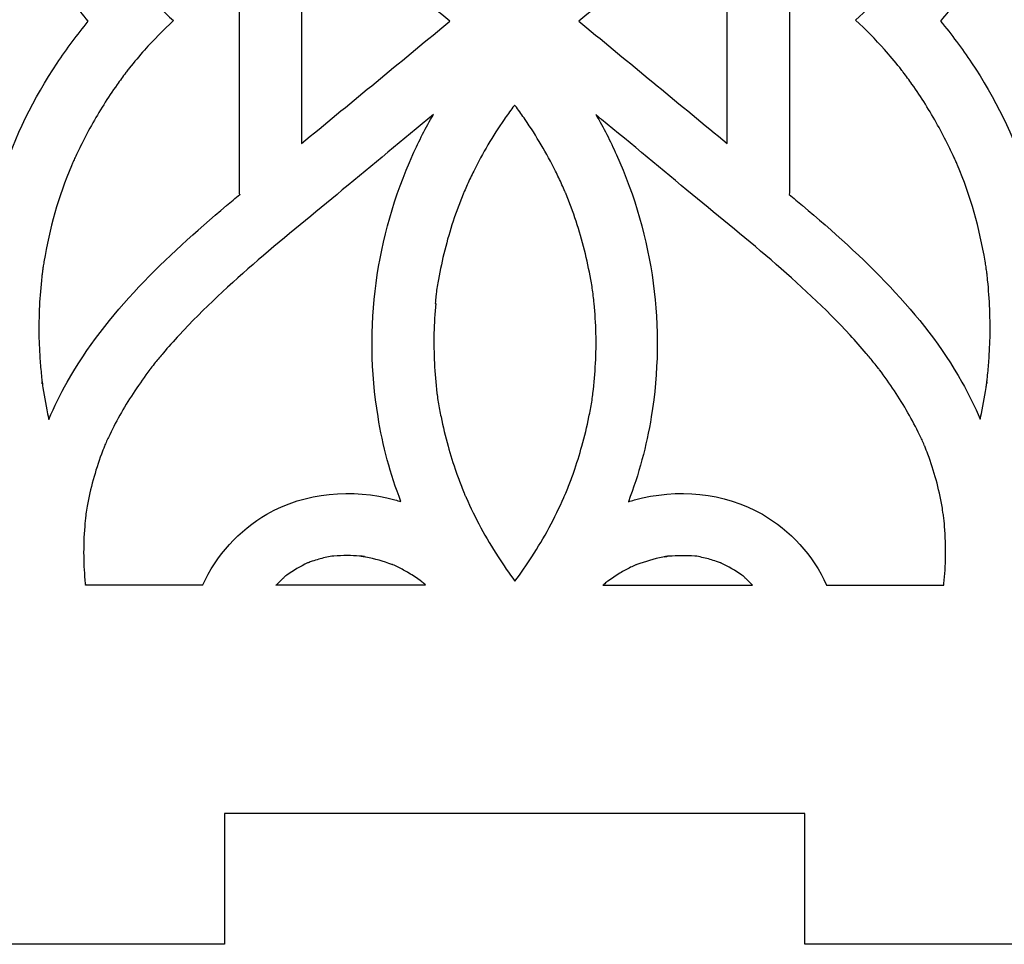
# Model space of a CAD drawing. Header units: millimetres. Extents: x -226 to 204, y -216 to 391.
# Tile 62 of 167: x 144 to 174, y -100 to -71. Entities that reach past the tile are written whole.
import ezdxf

# ---------------------------------------------------------------- set-up
doc = ezdxf.new("R2010")
doc.units = ezdxf.units.MM
doc.header["$MEASUREMENT"] = 0
doc.layers.add('Layer 1', color=7, linetype='Continuous')

msp = doc.modelspace()

# ---------------------------------------------------------------- linework, layer by layer
at = {"layer": 'Layer 1'}
for points, knots in [([(204.323, 126.164), (204.323, 126.164), (204.323, 171.3238), (204.323, 171.3238), (204.323, 171.3238), (204.323, 171.3238), (200.2418, 171.3238), (200.2418, 171.3238), (200.2418, 171.3238), (200.2418, 171.3238), (200.2418, 216.4872), (200.2418, 216.4872), (200.2418, 216.4872), (200.2418, 216.4872), (117.7104, 216.4871), (117.7104, 216.4871), (117.7104, 216.4871), (117.7104, 216.4871), (117.7104, 171.3237), (117.7104, 171.3237), (117.7104, 171.3237), (117.7104, 171.3237), (113.6292, 171.3238), (113.6292, 171.3238), (113.6292, 171.3238), (113.6292, 171.3238), (113.6292, 126.164), (113.6292, 126.164), (113.6292, 126.164), (113.6292, 126.164), (117.7104, 126.164), (117.7104, 126.164), (117.7104, 126.164), (117.7104, 126.164), (117.7104, 81.0006), (117.7104, 81.0006), (117.7104, 81.0006), (117.7104, 81.0006), (113.6292, 81.0007), (113.6292, 81.0007), (113.6292, 81.0007), (113.6292, 81.0007), (113.6292, 35.8373), (113.6292, 35.8373), (113.6292, 35.8373), (113.6292, 35.8373), (117.7104, 35.8373), (117.7104, 35.8373), (117.7104, 35.8373), (117.7104, 35.8373), (117.7104, -9.3224), (117.7104, -9.3224), (117.7104, -9.3224), (117.7104, -9.3224), (113.6292, -9.3224), (113.6292, -9.3224), (113.6292, -9.3224), (113.6292, -9.3224), (113.6292, -54.4858), (113.6292, -54.4858), (113.6292, -54.4858), (113.6292, -54.4858), (117.7104, -54.4857), (117.7104, -54.4857), (117.7104, -54.4857), (117.7104, -54.4857), (117.7104, -95.5642), (117.7104, -95.5642), (117.7104, -95.5642), (117.7104, -95.5642), (131.7679, -95.5643), (131.7679, -95.5643), (131.7679, -95.5643), (131.7679, -95.5643), (131.7679, -99.6455), (131.7679, -99.6455), (131.7679, -99.6455), (131.7679, -99.6455), (149.9067, -99.6455), (149.9067, -99.6455), (149.9067, -99.6455), (149.9067, -99.6455), (149.9067, -95.5643), (149.9067, -95.5643), (149.9067, -95.5643), (149.9067, -95.5643), (168.0455, -95.5643), (168.0455, -95.5643), (168.0455, -95.5643), (168.0455, -95.5643), (168.0455, -99.6455), (168.0455, -99.6455), (168.0455, -99.6455), (168.0455, -99.6455), (186.1842, -99.6455), (186.1842, -99.6455), (186.1842, -99.6455), (186.1842, -99.6455), (186.1842, -95.5643), (186.1842, -95.5643), (186.1842, -95.5643), (186.1842, -95.5643), (200.2418, -95.5643), (200.2418, -95.5643), (200.2418, -95.5643), (200.2418, -95.5643), (200.2418, -54.4858), (200.2418, -54.4858), (200.2418, -54.4858), (200.2418, -54.4858), (204.323, -54.4857), (204.323, -54.4857), (204.323, -54.4857), (204.323, -54.4857), (204.323, -9.3223), (204.323, -9.3223), (204.323, -9.3223), (204.323, -9.3223), (200.2418, -9.3224), (200.2418, -9.3224), (200.2418, -9.3224), (200.2418, -9.3224), (200.2418, 35.8373), (200.2418, 35.8373), (200.2418, 35.8373), (200.2418, 35.8373), (204.323, 35.8373), (204.323, 35.8373), (204.323, 35.8373), (204.323, 35.8373), (204.323, 81.0007), (204.323, 81.0007), (204.323, 81.0007), (204.323, 81.0007), (200.2418, 81.0007), (200.2418, 81.0007), (200.2418, 81.0007), (200.2418, 81.0007), (200.2418, 126.1641), (200.2418, 126.1641), (200.2418, 126.1641), (200.2418, 126.1641), (204.323, 126.164), (204.323, 126.164)], [0, 0, 0, 0, 0.027027, 0.027027, 0.027027, 0.027027, 0.0540541, 0.0540541, 0.0540541, 0.0540541, 0.0810811, 0.0810811, 0.0810811, 0.0810811, 0.1081081, 0.1081081, 0.1081081, 0.1081081, 0.1351351, 0.1351351, 0.1351351, 0.1351351, 0.1621622, 0.1621622, 0.1621622, 0.1621622, 0.1891892, 0.1891892, 0.1891892, 0.1891892, 0.2162162, 0.2162162, 0.2162162, 0.2162162, 0.2432432, 0.2432432, 0.2432432, 0.2432432, 0.2702703, 0.2702703, 0.2702703, 0.2702703, 0.2972973, 0.2972973, 0.2972973, 0.2972973, 0.3243243, 0.3243243, 0.3243243, 0.3243243, 0.3513514, 0.3513514, 0.3513514, 0.3513514, 0.3783784, 0.3783784, 0.3783784, 0.3783784, 0.4054054, 0.4054054, 0.4054054, 0.4054054, 0.4324324, 0.4324324, 0.4324324, 0.4324324, 0.4594595, 0.4594595, 0.4594595, 0.4594595, 0.4864865, 0.4864865, 0.4864865, 0.4864865, 0.5135135, 0.5135135, 0.5135135, 0.5135135, 0.5405405, 0.5405405, 0.5405405, 0.5405405, 0.5675676, 0.5675676, 0.5675676, 0.5675676, 0.5945946, 0.5945946, 0.5945946, 0.5945946, 0.6216216, 0.6216216, 0.6216216, 0.6216216, 0.6486486, 0.6486486, 0.6486486, 0.6486486, 0.6756757, 0.6756757, 0.6756757, 0.6756757, 0.7027027, 0.7027027, 0.7027027, 0.7027027, 0.7297297, 0.7297297, 0.7297297, 0.7297297, 0.7567568, 0.7567568, 0.7567568, 0.7567568, 0.7837838, 0.7837838, 0.7837838, 0.7837838, 0.8108108, 0.8108108, 0.8108108, 0.8108108, 0.8378378, 0.8378378, 0.8378378, 0.8378378, 0.8648649, 0.8648649, 0.8648649, 0.8648649, 0.8918919, 0.8918919, 0.8918919, 0.8918919, 0.9189189, 0.9189189, 0.9189189, 0.9189189, 0.9459459, 0.9459459, 0.9459459, 0.9459459, 1, 1, 1, 1]), ([(150.389, -76.2234), (150.2522, -76.3386), (150.1119, -76.4537), (149.9751, -76.5725), (149.9751, -76.5725), (148.0856, -78.1704), (146.225, -79.9087), (144.9941, -82.0861), (144.9941, -82.0861), (144.7818, -82.464), (144.591, -82.8527), (144.4255, -83.2486), (144.4255, -83.2486), (144.4219, -83.227), (144.4147, -83.209), (144.4111, -83.1874), (144.4111, -83.1874), (144.3427, -82.8779), (144.2851, -82.5684), (144.2383, -82.2589), (144.2383, -82.2589), (144.2311, -82.2157), (144.2059, -81.9926), (144.2203, -82.1365), (144.2203, -82.1365), (144.2167, -82.0933), (144.2095, -82.0501), (144.2059, -82.0069), (144.2059, -82.0069), (144.1879, -81.8377), (144.1699, -81.665), (144.1555, -81.4922), (144.1555, -81.4922), (144.1123, -80.9344), (144.1015, -80.3765), (144.1267, -79.8151), (144.1267, -79.8151), (144.1375, -79.5128), (144.1591, -79.2141), (144.1915, -78.9154), (144.1915, -78.9154), (144.1987, -78.8578), (144.2023, -78.8002), (144.2095, -78.7462), (144.2095, -78.7462), (144.2095, -78.7462), (144.2239, -78.649), (144.2275, -78.6022), (144.2275, -78.6022), (144.2347, -78.5554), (144.2419, -78.4942), (144.2419, -78.4942), (144.2419, -78.4942), (144.2491, -78.4366), (144.2599, -78.379), (144.2707, -78.325), (144.2707, -78.325), (144.4435, -77.2993), (144.7242, -76.2808), (145.1309, -75.3235), (145.1309, -75.3235), (145.1417, -75.3019), (145.1633, -75.2479), (145.1813, -75.2083), (145.1813, -75.2083), (145.2029, -75.1615), (145.2245, -75.1147), (145.2461, -75.0679), (145.2461, -75.0679), (145.3001, -74.9491), (145.3541, -74.834), (145.4117, -74.7188), (145.4117, -74.7188), (145.5197, -74.4993), (145.6348, -74.2833), (145.7536, -74.0674), (145.7536, -74.0674), (145.9983, -73.6283), (146.2647, -73.2036), (146.5562, -72.7898), (146.5562, -72.7898), (146.6462, -72.6638), (146.7361, -72.5379), (146.8297, -72.4155), (146.8297, -72.4155), (146.8333, -72.4083), (146.8405, -72.4011), (146.8477, -72.3903), (146.8477, -72.3903), (146.8765, -72.3507), (146.9089, -72.3147), (146.9377, -72.2751), (146.9377, -72.2751), (147.0925, -72.0844), (147.2508, -71.8972), (147.4128, -71.7137), (147.4128, -71.7137), (147.7007, -71.3934), (148.003, -71.0839), (148.3161, -70.7924), (148.3161, -70.7924), (147.9994, -70.4973), (147.7007, -70.1914), (147.4128, -69.8711), (147.4128, -69.8711), (147.2508, -69.6876), (147.0925, -69.5004), (146.9377, -69.3097), (146.9377, -69.3097), (146.9089, -69.2701), (146.8765, -69.2341), (146.8477, -69.1945), (146.8477, -69.1945), (146.8405, -69.1873), (146.8333, -69.1765), (146.8297, -69.1693), (146.8297, -69.1693), (146.7361, -69.0433), (146.6462, -68.921), (146.5562, -68.795), (146.5562, -68.795), (146.2683, -68.3847), (145.9984, -67.9564), (145.7536, -67.5174), (145.7536, -67.5174), (145.6348, -67.3015), (145.5197, -67.0855), (145.4117, -66.866), (145.4117, -66.866), (145.3541, -66.7508), (145.3001, -66.6357), (145.2461, -66.5169), (145.2461, -66.5169), (145.2245, -66.4701), (145.2029, -66.4233), (145.1813, -66.3765), (145.1813, -66.3765), (145.1633, -66.3333), (145.1381, -66.2829), (145.1309, -66.2613), (145.1309, -66.2613), (144.7242, -65.304), (144.4435, -64.2855), (144.2707, -63.2598), (144.2707, -63.2598), (144.2599, -63.2022), (144.2527, -63.1482), (144.2419, -63.0906), (144.2419, -63.0906), (144.2419, -63.0906), (144.2347, -63.0294), (144.2275, -62.9826), (144.2275, -62.9826), (144.2203, -62.9358), (144.2095, -62.8386), (144.2095, -62.8386), (144.2095, -62.8386), (144.2023, -62.781), (144.1951, -62.7234), (144.1915, -62.6694), (144.1915, -62.6694), (144.1591, -62.3707), (144.1375, -62.0684), (144.1267, -61.7697), (144.1267, -61.7697), (144.1051, -61.2119), (144.1123, -60.6504), (144.1555, -60.0926), (144.1555, -60.0926), (144.1699, -59.9198), (144.1843, -59.7507), (144.2059, -59.5779), (144.2059, -59.5779), (144.2095, -59.5347), (144.2167, -59.4915), (144.2203, -59.4483), (144.2203, -59.4483), (144.2023, -59.5923), (144.2311, -59.3691), (144.2383, -59.3259), (144.2383, -59.3259), (144.2851, -59.0128), (144.3427, -58.7033), (144.4111, -58.3974), (144.4111, -58.3974), (144.4147, -58.3758), (144.4219, -58.3578), (144.4255, -58.3362), (144.4255, -58.3362), (144.5911, -58.7321), (144.7818, -59.1208), (144.9941, -59.4987), (144.9941, -59.4987), (146.2249, -61.6725), (148.0856, -63.4144), (149.9751, -65.0123), (149.9751, -65.0123), (150.1119, -65.1275), (150.2522, -65.2426), (150.389, -65.3614), (150.389, -65.3614), (150.3854, -65.3974), (150.3818, -65.4334), (150.3818, -65.4694), (150.3818, -65.4694), (150.3818, -65.4694), (150.3818, -76.1259), (150.3818, -76.1259), (150.3818, -76.1259), (150.3818, -76.1619), (150.3818, -76.1979), (150.389, -76.2339), (150.389, -76.2339), (150.389, -76.2339), (150.389, -76.2234), (150.389, -76.2234)], [0, 0, 0, 0, 0.0181818, 0.0181818, 0.0181818, 0.0181818, 0.0363636, 0.0363636, 0.0363636, 0.0363636, 0.0545455, 0.0545455, 0.0545455, 0.0545455, 0.0727273, 0.0727273, 0.0727273, 0.0727273, 0.0909091, 0.0909091, 0.0909091, 0.0909091, 0.1090909, 0.1090909, 0.1090909, 0.1090909, 0.1272727, 0.1272727, 0.1272727, 0.1272727, 0.1454545, 0.1454545, 0.1454545, 0.1454545, 0.1636364, 0.1636364, 0.1636364, 0.1636364, 0.1818182, 0.1818182, 0.1818182, 0.1818182, 0.2, 0.2, 0.2, 0.2, 0.2181818, 0.2181818, 0.2181818, 0.2181818, 0.2363636, 0.2363636, 0.2363636, 0.2363636, 0.2545455, 0.2545455, 0.2545455, 0.2545455, 0.2727273, 0.2727273, 0.2727273, 0.2727273, 0.2909091, 0.2909091, 0.2909091, 0.2909091, 0.3090909, 0.3090909, 0.3090909, 0.3090909, 0.3272727, 0.3272727, 0.3272727, 0.3272727, 0.3454545, 0.3454545, 0.3454545, 0.3454545, 0.3636364, 0.3636364, 0.3636364, 0.3636364, 0.3818182, 0.3818182, 0.3818182, 0.3818182, 0.4, 0.4, 0.4, 0.4, 0.4181818, 0.4181818, 0.4181818, 0.4181818, 0.4363636, 0.4363636, 0.4363636, 0.4363636, 0.4545455, 0.4545455, 0.4545455, 0.4545455, 0.4727273, 0.4727273, 0.4727273, 0.4727273, 0.4909091, 0.4909091, 0.4909091, 0.4909091, 0.5090909, 0.5090909, 0.5090909, 0.5090909, 0.5272727, 0.5272727, 0.5272727, 0.5272727, 0.5454545, 0.5454545, 0.5454545, 0.5454545, 0.5636364, 0.5636364, 0.5636364, 0.5636364, 0.5818182, 0.5818182, 0.5818182, 0.5818182, 0.6, 0.6, 0.6, 0.6, 0.6181818, 0.6181818, 0.6181818, 0.6181818, 0.6363636, 0.6363636, 0.6363636, 0.6363636, 0.6545455, 0.6545455, 0.6545455, 0.6545455, 0.6727273, 0.6727273, 0.6727273, 0.6727273, 0.6909091, 0.6909091, 0.6909091, 0.6909091, 0.7090909, 0.7090909, 0.7090909, 0.7090909, 0.7272727, 0.7272727, 0.7272727, 0.7272727, 0.7454545, 0.7454545, 0.7454545, 0.7454545, 0.7636364, 0.7636364, 0.7636364, 0.7636364, 0.7818182, 0.7818182, 0.7818182, 0.7818182, 0.8, 0.8, 0.8, 0.8, 0.8181818, 0.8181818, 0.8181818, 0.8181818, 0.8363636, 0.8363636, 0.8363636, 0.8363636, 0.8545455, 0.8545455, 0.8545455, 0.8545455, 0.8727273, 0.8727273, 0.8727273, 0.8727273, 0.8909091, 0.8909091, 0.8909091, 0.8909091, 0.9090909, 0.9090909, 0.9090909, 0.9090909, 0.9272727, 0.9272727, 0.9272727, 0.9272727, 0.9454545, 0.9454545, 0.9454545, 0.9454545, 0.9636364, 0.9636364, 0.9636364, 0.9636364, 1, 1, 1, 1]), ([(173.7066, -82.2553), (173.6598, -82.5684), (173.6022, -82.8779), (173.5338, -83.1838), (173.5338, -83.1838), (173.5302, -83.2054), (173.523, -83.2234), (173.5194, -83.245), (173.5194, -83.245), (173.3538, -82.8491), (173.1631, -82.4604), (172.9508, -82.0825), (172.9508, -82.0825), (171.72, -79.9087), (169.8593, -78.1668), (167.9698, -76.5689), (167.9698, -76.5689), (167.833, -76.4537), (167.6927, -76.3386), (167.5559, -76.2198), (167.5559, -76.2198), (167.5595, -76.1838), (167.5631, -76.1478), (167.5631, -76.1118), (167.5631, -76.1118), (167.5631, -76.1118), (167.5631, -65.4553), (167.5631, -65.4553), (167.5631, -65.4553), (167.5631, -65.4193), (167.5631, -65.3833), (167.5559, -65.3473), (167.5559, -65.3473), (167.6927, -65.2321), (167.833, -65.117), (167.9698, -64.9982), (167.9698, -64.9982), (169.8593, -63.4003), (171.7199, -61.662), (172.9508, -59.4846), (172.9508, -59.4846), (173.1631, -59.1067), (173.3539, -58.718), (173.5194, -58.3221), (173.5194, -58.3221), (173.523, -58.3437), (173.5266, -58.3617), (173.5338, -58.3833), (173.5338, -58.3833), (173.6022, -58.6928), (173.6598, -59.0023), (173.7066, -59.3118), (173.7066, -59.3118), (173.7138, -59.355), (173.739, -59.5781), (173.7246, -59.4342), (173.7246, -59.4342), (173.7282, -59.4774), (173.7354, -59.5206), (173.739, -59.5638), (173.739, -59.5638), (173.757, -59.733), (173.775, -59.9057), (173.7894, -60.0785), (173.7894, -60.0785), (173.8326, -60.6363), (173.8434, -61.1978), (173.8182, -61.7556), (173.8182, -61.7556), (173.8074, -62.0579), (173.7858, -62.3566), (173.7534, -62.6553), (173.7534, -62.6553), (173.7462, -62.7129), (173.7426, -62.7705), (173.7354, -62.8245), (173.7354, -62.8245), (173.7354, -62.8245), (173.721, -62.9217), (173.7174, -62.9685), (173.7174, -62.9685), (173.7102, -63.0153), (173.703, -63.0765), (173.703, -63.0765), (173.703, -63.0765), (173.6922, -63.1341), (173.685, -63.1917), (173.6742, -63.2457), (173.6742, -63.2457), (173.5014, -64.2714), (173.2207, -65.2899), (172.814, -66.2472), (172.814, -66.2472), (172.8032, -66.2688), (172.7816, -66.3228), (172.7636, -66.3624), (172.7636, -66.3624), (172.742, -66.4092), (172.7204, -66.456), (172.6988, -66.5028), (172.6988, -66.5028), (172.6448, -66.6216), (172.5908, -66.7367), (172.5332, -66.8519), (172.5332, -66.8519), (172.4252, -67.0714), (172.3101, -67.2874), (172.1913, -67.5033), (172.1913, -67.5033), (171.9466, -67.9424), (171.6802, -68.3671), (171.3887, -68.7809), (171.3887, -68.7809), (171.2987, -68.9069), (171.2088, -69.0328), (171.1152, -69.1552), (171.1152, -69.1552), (171.1116, -69.1624), (171.1044, -69.1696), (171.0972, -69.1804), (171.0972, -69.1804), (171.0684, -69.22), (171.036, -69.256), (171.0072, -69.2956), (171.0072, -69.2956), (170.8524, -69.4863), (170.6941, -69.6735), (170.5321, -69.857), (170.5321, -69.857), (170.2442, -70.1773), (169.9419, -70.4868), (169.6288, -70.7783), (169.6288, -70.7783), (169.9455, -71.0734), (170.2478, -71.3793), (170.5321, -71.6996), (170.5321, -71.6996), (170.6941, -71.8831), (170.8524, -72.0703), (171.0072, -72.261), (171.0072, -72.261), (171.036, -72.297), (171.0684, -72.3366), (171.0972, -72.3762), (171.0972, -72.3762), (171.1044, -72.3834), (171.1116, -72.3942), (171.1152, -72.4014), (171.1152, -72.4014), (171.2088, -72.5274), (171.2987, -72.6497), (171.3887, -72.7757), (171.3887, -72.7757), (171.6802, -73.186), (171.9465, -73.6143), (172.1913, -74.0533), (172.1913, -74.0533), (172.3101, -74.2692), (172.4252, -74.4852), (172.5332, -74.7047), (172.5332, -74.7047), (172.5908, -74.8199), (172.6448, -74.935), (172.6988, -75.0538), (172.6988, -75.0538), (172.7204, -75.1006), (172.742, -75.1474), (172.7636, -75.1942), (172.7636, -75.1942), (172.7816, -75.2374), (172.8068, -75.2878), (172.814, -75.3094), (172.814, -75.3094), (173.2207, -76.2667), (173.5014, -77.2852), (173.6742, -78.3109), (173.6742, -78.3109), (173.685, -78.3685), (173.6922, -78.4225), (173.703, -78.4801), (173.703, -78.4801), (173.703, -78.4801), (173.7102, -78.5413), (173.7174, -78.5881), (173.7174, -78.5881), (173.7246, -78.6349), (173.7354, -78.7321), (173.7354, -78.7321), (173.7354, -78.7321), (173.7426, -78.7897), (173.7498, -78.8473), (173.7534, -78.9013), (173.7534, -78.9013), (173.7858, -79.2), (173.8074, -79.5023), (173.8182, -79.801), (173.8182, -79.801), (173.8398, -80.3588), (173.8326, -80.9203), (173.7894, -81.4781), (173.7894, -81.4781), (173.775, -81.6509), (173.7606, -81.82), (173.739, -81.9928), (173.739, -81.9928), (173.7354, -82.036), (173.7282, -82.0792), (173.7246, -82.1224), (173.7246, -82.1224), (173.7426, -81.9784), (173.7138, -82.2016), (173.7066, -82.2448), (173.7066, -82.2448), (173.7066, -82.2448), (173.7066, -82.2553), (173.7066, -82.2553)], [0, 0, 0, 0, 0.0181818, 0.0181818, 0.0181818, 0.0181818, 0.0363636, 0.0363636, 0.0363636, 0.0363636, 0.0545455, 0.0545455, 0.0545455, 0.0545455, 0.0727273, 0.0727273, 0.0727273, 0.0727273, 0.0909091, 0.0909091, 0.0909091, 0.0909091, 0.1090909, 0.1090909, 0.1090909, 0.1090909, 0.1272727, 0.1272727, 0.1272727, 0.1272727, 0.1454545, 0.1454545, 0.1454545, 0.1454545, 0.1636364, 0.1636364, 0.1636364, 0.1636364, 0.1818182, 0.1818182, 0.1818182, 0.1818182, 0.2, 0.2, 0.2, 0.2, 0.2181818, 0.2181818, 0.2181818, 0.2181818, 0.2363636, 0.2363636, 0.2363636, 0.2363636, 0.2545455, 0.2545455, 0.2545455, 0.2545455, 0.2727273, 0.2727273, 0.2727273, 0.2727273, 0.2909091, 0.2909091, 0.2909091, 0.2909091, 0.3090909, 0.3090909, 0.3090909, 0.3090909, 0.3272727, 0.3272727, 0.3272727, 0.3272727, 0.3454545, 0.3454545, 0.3454545, 0.3454545, 0.3636364, 0.3636364, 0.3636364, 0.3636364, 0.3818182, 0.3818182, 0.3818182, 0.3818182, 0.4, 0.4, 0.4, 0.4, 0.4181818, 0.4181818, 0.4181818, 0.4181818, 0.4363636, 0.4363636, 0.4363636, 0.4363636, 0.4545455, 0.4545455, 0.4545455, 0.4545455, 0.4727273, 0.4727273, 0.4727273, 0.4727273, 0.4909091, 0.4909091, 0.4909091, 0.4909091, 0.5090909, 0.5090909, 0.5090909, 0.5090909, 0.5272727, 0.5272727, 0.5272727, 0.5272727, 0.5454545, 0.5454545, 0.5454545, 0.5454545, 0.5636364, 0.5636364, 0.5636364, 0.5636364, 0.5818182, 0.5818182, 0.5818182, 0.5818182, 0.6, 0.6, 0.6, 0.6, 0.6181818, 0.6181818, 0.6181818, 0.6181818, 0.6363636, 0.6363636, 0.6363636, 0.6363636, 0.6545455, 0.6545455, 0.6545455, 0.6545455, 0.6727273, 0.6727273, 0.6727273, 0.6727273, 0.6909091, 0.6909091, 0.6909091, 0.6909091, 0.7090909, 0.7090909, 0.7090909, 0.7090909, 0.7272727, 0.7272727, 0.7272727, 0.7272727, 0.7454545, 0.7454545, 0.7454545, 0.7454545, 0.7636364, 0.7636364, 0.7636364, 0.7636364, 0.7818182, 0.7818182, 0.7818182, 0.7818182, 0.8, 0.8, 0.8, 0.8, 0.8181818, 0.8181818, 0.8181818, 0.8181818, 0.8363636, 0.8363636, 0.8363636, 0.8363636, 0.8545455, 0.8545455, 0.8545455, 0.8545455, 0.8727273, 0.8727273, 0.8727273, 0.8727273, 0.8909091, 0.8909091, 0.8909091, 0.8909091, 0.9090909, 0.9090909, 0.9090909, 0.9090909, 0.9272727, 0.9272727, 0.9272727, 0.9272727, 0.9454545, 0.9454545, 0.9454545, 0.9454545, 0.9636364, 0.9636364, 0.9636364, 0.9636364, 1, 1, 1, 1]), ([(137.026, -68.3741), (138.7535, -67.0425), (140.2363, -65.4302), (141.3987, -63.5803), (141.3987, -63.5803), (141.6938, -63.1088), (141.9637, -62.623), (142.2121, -62.1299), (142.2121, -62.1299), (142.3777, -64.7427), (143.2126, -67.3124), (144.681, -69.5078), (144.681, -69.5078), (144.9833, -69.9577), (145.3072, -70.3931), (145.6527, -70.8142), (145.6527, -70.8142), (145.3072, -71.2317), (144.9833, -71.6672), (144.681, -72.1206), (144.681, -72.1206), (143.2126, -74.316), (142.3777, -76.8856), (142.2121, -79.4985), (142.2121, -79.4985), (141.9638, -79.0018), (141.6938, -78.516), (141.3987, -78.0481), (141.3987, -78.0481), (140.2362, -76.1982), (138.7535, -74.5859), (137.026, -73.2543), (137.026, -73.2543), (135.7088, -72.2394), (134.244, -71.4224), (132.6965, -70.8178), (132.6965, -70.8178), (134.2441, -70.2132), (135.7088, -69.3962), (137.026, -68.3813), (137.026, -68.3813), (137.026, -68.3813), (137.026, -68.3741), (137.026, -68.3741)], [0, 0, 0, 0, 0.0833333, 0.0833333, 0.0833333, 0.0833333, 0.1666667, 0.1666667, 0.1666667, 0.1666667, 0.25, 0.25, 0.25, 0.25, 0.3333333, 0.3333333, 0.3333333, 0.3333333, 0.4166667, 0.4166667, 0.4166667, 0.4166667, 0.5, 0.5, 0.5, 0.5, 0.5833333, 0.5833333, 0.5833333, 0.5833333, 0.6666667, 0.6666667, 0.6666667, 0.6666667, 0.75, 0.75, 0.75, 0.75, 0.8333333, 0.8333333, 0.8333333, 0.8333333, 1, 1, 1, 1]), ([(173.2531, -72.1134), (172.9508, -71.6635), (172.6269, -71.2281), (172.2814, -70.807), (172.2814, -70.807), (172.6269, -70.3895), (172.9508, -69.954), (173.2531, -69.5006), (173.2531, -69.5006), (174.7215, -67.3052), (175.5564, -64.7356), (175.722, -62.1227), (175.722, -62.1227), (175.9703, -62.6194), (176.2403, -63.1052), (176.5354, -63.5731), (176.5354, -63.5731), (177.6979, -65.423), (179.1806, -67.0353), (180.9081, -68.3669), (180.9081, -68.3669), (182.2253, -69.3818), (183.6865, -70.1988), (185.2376, -70.8034), (185.2376, -70.8034), (183.69, -71.408), (182.2253, -72.225), (180.9081, -73.2399), (180.9081, -73.2399), (179.1806, -74.5715), (177.6978, -76.1838), (176.5354, -78.0337), (176.5354, -78.0337), (176.2403, -78.5052), (175.9704, -78.991), (175.722, -79.4841), (175.722, -79.4841), (175.5564, -76.8713), (174.7215, -74.3016), (173.2531, -72.1062), (173.2531, -72.1062), (173.2531, -72.1062), (173.2531, -72.1134), (173.2531, -72.1134)], [0, 0, 0, 0, 0.0833333, 0.0833333, 0.0833333, 0.0833333, 0.1666667, 0.1666667, 0.1666667, 0.1666667, 0.25, 0.25, 0.25, 0.25, 0.3333333, 0.3333333, 0.3333333, 0.3333333, 0.4166667, 0.4166667, 0.4166667, 0.4166667, 0.5, 0.5, 0.5, 0.5, 0.5833333, 0.5833333, 0.5833333, 0.5833333, 0.6666667, 0.6666667, 0.6666667, 0.6666667, 0.75, 0.75, 0.75, 0.75, 0.8333333, 0.8333333, 0.8333333, 0.8333333, 1, 1, 1, 1]), ([(152.318, -66.9885), (153.7756, -68.1978), (155.2404, -69.3962), (156.7015, -70.6055), (156.7015, -70.6055), (156.7015, -70.6055), (156.9498, -70.8106), (156.9498, -70.8106), (156.9498, -70.8106), (156.9498, -70.8106), (156.7015, -71.0157), (156.7015, -71.0157), (156.7015, -71.0157), (155.2439, -72.225), (153.7755, -73.4234), (152.318, -74.6327), (152.318, -74.6327), (152.318, -74.6327), (152.318, -66.9885), (152.318, -66.9885)], [0, 0, 0, 0, 0.1666667, 0.1666667, 0.1666667, 0.1666667, 0.3333333, 0.3333333, 0.3333333, 0.3333333, 0.5, 0.5, 0.5, 0.5, 0.6666667, 0.6666667, 0.6666667, 0.6666667, 1, 1, 1, 1]), ([(161.2326, -71.0157), (161.2326, -71.0157), (160.9843, -70.8106), (160.9843, -70.8106), (160.9843, -70.8106), (160.9843, -70.8106), (161.2326, -70.6055), (161.2326, -70.6055), (161.2326, -70.6055), (162.6902, -69.3962), (164.1586, -68.1978), (165.6161, -66.9885), (165.6161, -66.9885), (165.6161, -66.9885), (165.6161, -74.6327), (165.6161, -74.6327), (165.6161, -74.6327), (164.1585, -73.4234), (162.6937, -72.225), (161.2326, -71.0157)], [0, 0, 0, 0, 0.1666667, 0.1666667, 0.1666667, 0.1666667, 0.3333333, 0.3333333, 0.3333333, 0.3333333, 0.5, 0.5, 0.5, 0.5, 0.6666667, 0.6666667, 0.6666667, 0.6666667, 1, 1, 1, 1]), ([(156.4928, -79.6245), (156.5, -79.5453), (156.5108, -79.4697), (156.518, -79.3906), (156.518, -79.3906), (156.518, -79.3798), (156.5216, -79.351), (156.5252, -79.3222), (156.5252, -79.3222), (156.5396, -79.1746), (156.572, -79.0235), (156.5972, -78.8759), (156.5972, -78.8759), (156.7052, -78.2605), (156.8599, -77.6559), (157.0543, -77.062), (157.0543, -77.062), (157.1515, -76.7633), (157.263, -76.4754), (157.3782, -76.1839), (157.3782, -76.1839), (157.3818, -76.1695), (157.3854, -76.1587), (157.3926, -76.1515), (157.3926, -76.1515), (157.3926, -76.1443), (157.3998, -76.1371), (157.4034, -76.1299), (157.4034, -76.1299), (157.4358, -76.0579), (157.4646, -75.9859), (157.497, -75.9176), (157.497, -75.9176), (157.5618, -75.7736), (157.6302, -75.6333), (157.6985, -75.4929), (157.6985, -75.4929), (157.9756, -74.9351), (158.2923, -74.3952), (158.6486, -73.8806), (158.6486, -73.8806), (158.7386, -73.751), (158.8285, -73.6251), (158.9221, -73.4991), (158.9221, -73.4991), (158.9293, -73.4883), (158.9509, -73.4595), (158.9761, -73.4307), (158.9761, -73.4307), (158.9977, -73.4595), (159.0229, -73.4883), (159.0301, -73.4991), (159.0301, -73.4991), (159.1237, -73.6251), (159.2136, -73.751), (159.3036, -73.8806), (159.3036, -73.8806), (159.6563, -74.3953), (159.973, -74.9351), (160.2537, -75.4929), (160.2537, -75.4929), (160.3221, -75.6333), (160.3905, -75.7736), (160.4552, -75.9176), (160.4552, -75.9176), (160.4876, -75.9896), (160.52, -76.0616), (160.5488, -76.1299), (160.5488, -76.1299), (160.5524, -76.1371), (160.556, -76.1443), (160.5596, -76.1515), (160.5596, -76.1515), (160.5632, -76.1623), (160.5668, -76.1731), (160.574, -76.1839), (160.574, -76.1839), (160.6892, -76.4754), (160.7971, -76.7669), (160.8979, -77.062), (160.8979, -77.062), (161.0922, -77.6558), (161.2434, -78.2605), (161.355, -78.8759), (161.355, -78.8759), (161.3802, -79.0235), (161.409, -79.171), (161.427, -79.3222), (161.427, -79.3222), (161.427, -79.351), (161.4342, -79.3798), (161.4342, -79.3906), (161.4342, -79.3906), (161.4414, -79.4698), (161.4522, -79.5454), (161.4594, -79.6245), (161.4594, -79.6245), (161.4882, -79.934), (161.5098, -80.2471), (161.517, -80.5602), (161.517, -80.5602), (161.5314, -81.1864), (161.4954, -81.809), (161.4234, -82.4281), (161.4234, -82.4281), (161.4234, -82.4353), (161.4234, -82.4425), (161.4234, -82.4497), (161.4234, -82.4497), (161.4234, -82.4569), (161.4234, -82.4677), (161.4198, -82.4785), (161.4198, -82.4785), (161.409, -82.5541), (161.3982, -82.6333), (161.3838, -82.7088), (161.3838, -82.7088), (161.3586, -82.8636), (161.3298, -83.0147), (161.2974, -83.1695), (161.2974, -83.1695), (161.2362, -83.4754), (161.1642, -83.7777), (161.0779, -84.08), (161.0779, -84.08), (161.0023, -84.3571), (160.9159, -84.6306), (160.8224, -84.9006), (160.8224, -84.9006), (160.772, -85.0482), (160.718, -85.1957), (160.6604, -85.3397), (160.6604, -85.3397), (160.6316, -85.4117), (160.6028, -85.4837), (160.574, -85.5556), (160.574, -85.5556), (160.5704, -85.5664), (160.5632, -85.5772), (160.5596, -85.588), (160.5596, -85.588), (160.5452, -85.6204), (160.5308, -85.6528), (160.5164, -85.6852), (160.5164, -85.6852), (160.2321, -86.3258), (159.8974, -86.9484), (159.5159, -87.5387), (159.5159, -87.5387), (159.3467, -87.7978), (159.1704, -88.0498), (158.9869, -88.2981), (158.9869, -88.2981), (158.8034, -88.0498), (158.6234, -87.7978), (158.4579, -87.5387), (158.4579, -87.5387), (158.0764, -86.9485), (157.7417, -86.3294), (157.4574, -85.6852), (157.4574, -85.6852), (157.443, -85.6528), (157.4286, -85.6204), (157.4142, -85.588), (157.4142, -85.588), (157.4106, -85.5808), (157.407, -85.57), (157.3998, -85.5556), (157.3998, -85.5556), (157.371, -85.4836), (157.3422, -85.4116), (157.3134, -85.3397), (157.3134, -85.3397), (157.2558, -85.1921), (157.2018, -85.0482), (157.1514, -84.9006), (157.1514, -84.9006), (157.0578, -84.6307), (156.9715, -84.3572), (156.8959, -84.08), (156.8959, -84.08), (156.8131, -83.7777), (156.7375, -83.4754), (156.6764, -83.1695), (156.6764, -83.1695), (156.644, -83.0183), (156.6152, -82.8636), (156.59, -82.7088), (156.59, -82.7088), (156.5756, -82.6332), (156.5648, -82.554), (156.554, -82.4785), (156.554, -82.4785), (156.554, -82.4677), (156.5504, -82.4569), (156.5504, -82.4497), (156.5504, -82.4497), (156.5504, -82.4425), (156.5504, -82.4353), (156.5504, -82.4281), (156.5504, -82.4281), (156.4784, -81.8055), (156.4424, -81.1865), (156.4568, -80.5602), (156.4568, -80.5602), (156.464, -80.2471), (156.482, -79.9376), (156.5144, -79.6245), (156.5144, -79.6245), (156.5144, -79.6245), (156.4928, -79.6245), (156.4928, -79.6245)], [0, 0, 0, 0, 0.0185185, 0.0185185, 0.0185185, 0.0185185, 0.037037, 0.037037, 0.037037, 0.037037, 0.0555556, 0.0555556, 0.0555556, 0.0555556, 0.0740741, 0.0740741, 0.0740741, 0.0740741, 0.0925926, 0.0925926, 0.0925926, 0.0925926, 0.1111111, 0.1111111, 0.1111111, 0.1111111, 0.1296296, 0.1296296, 0.1296296, 0.1296296, 0.1481481, 0.1481481, 0.1481481, 0.1481481, 0.1666667, 0.1666667, 0.1666667, 0.1666667, 0.1851852, 0.1851852, 0.1851852, 0.1851852, 0.2037037, 0.2037037, 0.2037037, 0.2037037, 0.2222222, 0.2222222, 0.2222222, 0.2222222, 0.2407407, 0.2407407, 0.2407407, 0.2407407, 0.2592593, 0.2592593, 0.2592593, 0.2592593, 0.2777778, 0.2777778, 0.2777778, 0.2777778, 0.2962963, 0.2962963, 0.2962963, 0.2962963, 0.3148148, 0.3148148, 0.3148148, 0.3148148, 0.3333333, 0.3333333, 0.3333333, 0.3333333, 0.3518519, 0.3518519, 0.3518519, 0.3518519, 0.3703704, 0.3703704, 0.3703704, 0.3703704, 0.3888889, 0.3888889, 0.3888889, 0.3888889, 0.4074074, 0.4074074, 0.4074074, 0.4074074, 0.4259259, 0.4259259, 0.4259259, 0.4259259, 0.4444444, 0.4444444, 0.4444444, 0.4444444, 0.462963, 0.462963, 0.462963, 0.462963, 0.4814815, 0.4814815, 0.4814815, 0.4814815, 0.5, 0.5, 0.5, 0.5, 0.5185185, 0.5185185, 0.5185185, 0.5185185, 0.537037, 0.537037, 0.537037, 0.537037, 0.5555556, 0.5555556, 0.5555556, 0.5555556, 0.5740741, 0.5740741, 0.5740741, 0.5740741, 0.5925926, 0.5925926, 0.5925926, 0.5925926, 0.6111111, 0.6111111, 0.6111111, 0.6111111, 0.6296296, 0.6296296, 0.6296296, 0.6296296, 0.6481481, 0.6481481, 0.6481481, 0.6481481, 0.6666667, 0.6666667, 0.6666667, 0.6666667, 0.6851852, 0.6851852, 0.6851852, 0.6851852, 0.7037037, 0.7037037, 0.7037037, 0.7037037, 0.7222222, 0.7222222, 0.7222222, 0.7222222, 0.7407407, 0.7407407, 0.7407407, 0.7407407, 0.7592593, 0.7592593, 0.7592593, 0.7592593, 0.7777778, 0.7777778, 0.7777778, 0.7777778, 0.7962963, 0.7962963, 0.7962963, 0.7962963, 0.8148148, 0.8148148, 0.8148148, 0.8148148, 0.8333333, 0.8333333, 0.8333333, 0.8333333, 0.8518519, 0.8518519, 0.8518519, 0.8518519, 0.8703704, 0.8703704, 0.8703704, 0.8703704, 0.8888889, 0.8888889, 0.8888889, 0.8888889, 0.9074074, 0.9074074, 0.9074074, 0.9074074, 0.9259259, 0.9259259, 0.9259259, 0.9259259, 0.9444444, 0.9444444, 0.9444444, 0.9444444, 0.962963, 0.962963, 0.962963, 0.962963, 1, 1, 1, 1]), ([(145.5699, -88.4239), (145.5699, -88.4239), (145.5663, -88.3915), (145.5627, -88.3735), (145.5627, -88.3735), (145.5339, -88.0892), (145.5159, -87.8085), (145.5123, -87.5241), (145.5123, -87.5241), (145.5087, -87.211), (145.5195, -86.9015), (145.5447, -86.592), (145.5447, -86.592), (145.5555, -86.4768), (145.5591, -86.3581), (145.5771, -86.2429), (145.5771, -86.2429), (145.5771, -86.2285), (145.5843, -86.2141), (145.5843, -86.2033), (145.5843, -86.2033), (145.5987, -86.1241), (145.6095, -86.0413), (145.6239, -85.9622), (145.6239, -85.9622), (145.7211, -85.408), (145.8722, -84.8609), (146.0666, -84.3319), (146.0666, -84.3319), (146.099, -84.2491), (146.1314, -84.1663), (146.1638, -84.0836), (146.1638, -84.0836), (146.1674, -84.0728), (146.171, -84.062), (146.1782, -84.0476), (146.1782, -84.0476), (146.2178, -83.9396), (146.2754, -83.8353), (146.3258, -83.7309), (146.3258, -83.7309), (146.4374, -83.4934), (146.5597, -83.263), (146.6893, -83.0363), (146.6893, -83.0363), (146.9556, -82.5684), (147.2579, -82.1258), (147.5782, -81.6939), (147.5782, -81.6939), (147.5854, -81.6831), (147.5926, -81.6723), (147.5998, -81.6651), (147.5998, -81.6651), (147.5998, -81.6615), (147.607, -81.6579), (147.6106, -81.6507), (147.6106, -81.6507), (147.6574, -81.5931), (147.7042, -81.5319), (147.751, -81.4744), (147.751, -81.4744), (147.8302, -81.3772), (147.9094, -81.2801), (147.9921, -81.1829), (147.9921, -81.1829), (148.1541, -80.9886), (148.3232, -80.8014), (148.496, -80.6143), (148.496, -80.6143), (150.04, -78.9444), (151.843, -77.5336), (153.5921, -76.0832), (153.5921, -76.0832), (154.5422, -75.2986), (155.4888, -74.5141), (156.4389, -73.7259), (156.4389, -73.7259), (156.2014, -74.1326), (155.989, -74.5501), (155.7947, -74.9783), (155.7947, -74.9783), (154.6394, -77.5588), (154.2507, -80.3659), (154.7078, -83.1623), (154.7078, -83.1623), (154.8554, -84.0692), (155.0965, -84.9582), (155.424, -85.8183), (155.424, -85.8183), (155.3592, -85.7967), (155.298, -85.7787), (155.2333, -85.7607), (155.2333, -85.7607), (153.9053, -85.3972), (152.4369, -85.5196), (151.2349, -86.2106), (151.2349, -86.2106), (150.3711, -86.7109), (149.6442, -87.499), (149.2339, -88.4204), (149.2339, -88.4204), (149.2339, -88.4204), (145.5699, -88.4203), (145.5699, -88.4203), (145.5699, -88.4203), (145.5699, -88.4203), (145.5699, -88.4239), (145.5699, -88.4239)], [0, 0, 0, 0, 0.0357143, 0.0357143, 0.0357143, 0.0357143, 0.0714286, 0.0714286, 0.0714286, 0.0714286, 0.1071429, 0.1071429, 0.1071429, 0.1071429, 0.1428571, 0.1428571, 0.1428571, 0.1428571, 0.1785714, 0.1785714, 0.1785714, 0.1785714, 0.2142857, 0.2142857, 0.2142857, 0.2142857, 0.25, 0.25, 0.25, 0.25, 0.2857143, 0.2857143, 0.2857143, 0.2857143, 0.3214286, 0.3214286, 0.3214286, 0.3214286, 0.3571429, 0.3571429, 0.3571429, 0.3571429, 0.3928571, 0.3928571, 0.3928571, 0.3928571, 0.4285714, 0.4285714, 0.4285714, 0.4285714, 0.4642857, 0.4642857, 0.4642857, 0.4642857, 0.5, 0.5, 0.5, 0.5, 0.5357143, 0.5357143, 0.5357143, 0.5357143, 0.5714286, 0.5714286, 0.5714286, 0.5714286, 0.6071429, 0.6071429, 0.6071429, 0.6071429, 0.6428571, 0.6428571, 0.6428571, 0.6428571, 0.6785714, 0.6785714, 0.6785714, 0.6785714, 0.7142857, 0.7142857, 0.7142857, 0.7142857, 0.75, 0.75, 0.75, 0.75, 0.7857143, 0.7857143, 0.7857143, 0.7857143, 0.8214286, 0.8214286, 0.8214286, 0.8214286, 0.8571429, 0.8571429, 0.8571429, 0.8571429, 0.8928571, 0.8928571, 0.8928571, 0.8928571, 0.9285714, 0.9285714, 0.9285714, 0.9285714, 1, 1, 1, 1]), ([(168.7185, -88.4239), (168.3082, -87.5026), (167.5812, -86.7144), (166.7175, -86.2141), (166.7175, -86.2141), (165.5154, -85.5195), (164.0471, -85.4007), (162.7191, -85.7642), (162.7191, -85.7642), (162.6543, -85.7822), (162.5895, -85.8002), (162.5284, -85.8218), (162.5284, -85.8218), (162.8559, -84.9616), (163.097, -84.0727), (163.2446, -83.1658), (163.2446, -83.1658), (163.7017, -80.3694), (163.313, -77.5622), (162.1577, -74.9818), (162.1577, -74.9818), (161.967, -74.5535), (161.751, -74.136), (161.5135, -73.7294), (161.5135, -73.7294), (162.4636, -74.514), (163.4102, -75.2985), (164.3603, -76.0867), (164.3603, -76.0867), (166.1094, -77.5335), (167.9125, -78.9443), (169.4564, -80.6178), (169.4564, -80.6178), (169.6292, -80.8049), (169.7947, -80.9921), (169.9603, -81.1864), (169.9603, -81.1864), (170.0431, -81.2836), (170.1223, -81.3807), (170.2014, -81.4779), (170.2014, -81.4779), (170.2482, -81.5355), (170.295, -81.5967), (170.3418, -81.6542), (170.3418, -81.6542), (170.3454, -81.6578), (170.349, -81.665), (170.3526, -81.6686), (170.3526, -81.6686), (170.3598, -81.6758), (170.367, -81.6866), (170.3742, -81.6974), (170.3742, -81.6974), (170.6945, -82.1293), (170.9968, -82.5719), (171.2631, -83.0398), (171.2631, -83.0398), (171.3927, -83.2665), (171.515, -83.5005), (171.6266, -83.7344), (171.6266, -83.7344), (171.677, -83.8388), (171.7346, -83.9431), (171.7742, -84.0511), (171.7742, -84.0511), (171.7778, -84.0655), (171.785, -84.0763), (171.7886, -84.0871), (171.7886, -84.0871), (171.821, -84.1699), (171.8534, -84.2527), (171.8858, -84.3354), (171.8858, -84.3354), (172.0837, -84.8644), (172.2313, -85.4115), (172.3285, -85.9657), (172.3285, -85.9657), (172.3429, -86.0449), (172.3537, -86.1277), (172.3681, -86.2068), (172.3681, -86.2068), (172.3681, -86.2176), (172.3717, -86.232), (172.3753, -86.2464), (172.3753, -86.2464), (172.3933, -86.3616), (172.3969, -86.4803), (172.4077, -86.5955), (172.4077, -86.5955), (172.4329, -86.905), (172.4437, -87.2181), (172.4401, -87.5276), (172.4401, -87.5276), (172.4365, -87.8119), (172.4185, -88.0962), (172.3897, -88.377), (172.3897, -88.377), (172.3897, -88.395), (172.3861, -88.4094), (172.3825, -88.4274), (172.3825, -88.4274), (172.3825, -88.4274), (168.7185, -88.4275), (168.7185, -88.4275), (168.7185, -88.4275), (168.7185, -88.4275), (168.7185, -88.4239), (168.7185, -88.4239)], [0, 0, 0, 0, 0.0357143, 0.0357143, 0.0357143, 0.0357143, 0.0714286, 0.0714286, 0.0714286, 0.0714286, 0.1071429, 0.1071429, 0.1071429, 0.1071429, 0.1428571, 0.1428571, 0.1428571, 0.1428571, 0.1785714, 0.1785714, 0.1785714, 0.1785714, 0.2142857, 0.2142857, 0.2142857, 0.2142857, 0.25, 0.25, 0.25, 0.25, 0.2857143, 0.2857143, 0.2857143, 0.2857143, 0.3214286, 0.3214286, 0.3214286, 0.3214286, 0.3571429, 0.3571429, 0.3571429, 0.3571429, 0.3928571, 0.3928571, 0.3928571, 0.3928571, 0.4285714, 0.4285714, 0.4285714, 0.4285714, 0.4642857, 0.4642857, 0.4642857, 0.4642857, 0.5, 0.5, 0.5, 0.5, 0.5357143, 0.5357143, 0.5357143, 0.5357143, 0.5714286, 0.5714286, 0.5714286, 0.5714286, 0.6071429, 0.6071429, 0.6071429, 0.6071429, 0.6428571, 0.6428571, 0.6428571, 0.6428571, 0.6785714, 0.6785714, 0.6785714, 0.6785714, 0.7142857, 0.7142857, 0.7142857, 0.7142857, 0.75, 0.75, 0.75, 0.75, 0.7857143, 0.7857143, 0.7857143, 0.7857143, 0.8214286, 0.8214286, 0.8214286, 0.8214286, 0.8571429, 0.8571429, 0.8571429, 0.8571429, 0.8928571, 0.8928571, 0.8928571, 0.8928571, 0.9285714, 0.9285714, 0.9285714, 0.9285714, 1, 1, 1, 1]), ([(151.5262, -88.4239), (151.5946, -88.3555), (151.663, -88.2835), (151.7349, -88.2188), (151.7349, -88.2188), (151.7565, -88.2008), (151.7817, -88.172), (151.8105, -88.1468), (151.8105, -88.1468), (151.8213, -88.1396), (151.8357, -88.1324), (151.8573, -88.1144), (151.8573, -88.1144), (152.066, -87.9704), (152.2784, -87.8445), (152.5051, -87.7329), (152.5051, -87.7329), (152.5051, -87.7329), (152.5087, -87.7329), (152.5123, -87.7293), (152.5123, -87.7293), (152.5159, -87.7293), (152.5195, -87.7293), (152.5231, -87.7257), (152.5231, -87.7257), (152.5663, -87.7113), (152.6095, -87.6933), (152.6527, -87.6789), (152.6527, -87.6789), (152.7859, -87.6321), (152.9226, -87.5961), (153.0594, -87.5673), (153.0594, -87.5673), (153.1242, -87.5529), (153.1962, -87.5313), (153.2645, -87.5205), (153.2645, -87.5205), (153.2861, -87.5205), (153.3113, -87.5205), (153.3293, -87.5205), (153.3293, -87.5205), (153.4697, -87.5061), (153.61, -87.5025), (153.7504, -87.5025), (153.7504, -87.5025), (153.8764, -87.5025), (154.0059, -87.5097), (154.1319, -87.5205), (154.1319, -87.5205), (154.1751, -87.5241), (154.2471, -87.5205), (154.2831, -87.5349), (154.2831, -87.5349), (154.2183, -87.5241), (154.1823, -87.5205), (154.1787, -87.5205), (154.1787, -87.5205), (154.1823, -87.5205), (154.2075, -87.5277), (154.2543, -87.5349), (154.2543, -87.5349), (154.2543, -87.5349), (154.3299, -87.5493), (154.3299, -87.5493), (154.3299, -87.5493), (154.6106, -87.6033), (154.8733, -87.6897), (155.1433, -87.7796), (155.1433, -87.7796), (155.1541, -87.7796), (155.1613, -87.7868), (155.1685, -87.7868), (155.1685, -87.7868), (155.2225, -87.812), (155.2801, -87.8372), (155.3341, -87.866), (155.3341, -87.866), (155.4493, -87.9236), (155.5608, -87.9848), (155.6724, -88.0495), (155.6724, -88.0495), (155.802, -88.1251), (155.9207, -88.2115), (156.0431, -88.2942), (156.0431, -88.2942), (156.0467, -88.2942), (156.0503, -88.3014), (156.0539, -88.3014), (156.0539, -88.3014), (156.0539, -88.3014), (156.0611, -88.3086), (156.0647, -88.3086), (156.0647, -88.3086), (156.1007, -88.3374), (156.1367, -88.3662), (156.1691, -88.3986), (156.1691, -88.3986), (156.1763, -88.4058), (156.1835, -88.413), (156.1907, -88.4202), (156.1907, -88.4202), (156.1907, -88.4202), (151.519, -88.4203), (151.519, -88.4203), (151.519, -88.4203), (151.519, -88.4203), (151.5262, -88.4239), (151.5262, -88.4239)], [0, 0, 0, 0, 0.0357143, 0.0357143, 0.0357143, 0.0357143, 0.0714286, 0.0714286, 0.0714286, 0.0714286, 0.1071429, 0.1071429, 0.1071429, 0.1071429, 0.1428571, 0.1428571, 0.1428571, 0.1428571, 0.1785714, 0.1785714, 0.1785714, 0.1785714, 0.2142857, 0.2142857, 0.2142857, 0.2142857, 0.25, 0.25, 0.25, 0.25, 0.2857143, 0.2857143, 0.2857143, 0.2857143, 0.3214286, 0.3214286, 0.3214286, 0.3214286, 0.3571429, 0.3571429, 0.3571429, 0.3571429, 0.3928571, 0.3928571, 0.3928571, 0.3928571, 0.4285714, 0.4285714, 0.4285714, 0.4285714, 0.4642857, 0.4642857, 0.4642857, 0.4642857, 0.5, 0.5, 0.5, 0.5, 0.5357143, 0.5357143, 0.5357143, 0.5357143, 0.5714286, 0.5714286, 0.5714286, 0.5714286, 0.6071429, 0.6071429, 0.6071429, 0.6071429, 0.6428571, 0.6428571, 0.6428571, 0.6428571, 0.6785714, 0.6785714, 0.6785714, 0.6785714, 0.7142857, 0.7142857, 0.7142857, 0.7142857, 0.75, 0.75, 0.75, 0.75, 0.7857143, 0.7857143, 0.7857143, 0.7857143, 0.8214286, 0.8214286, 0.8214286, 0.8214286, 0.8571429, 0.8571429, 0.8571429, 0.8571429, 0.8928571, 0.8928571, 0.8928571, 0.8928571, 0.9285714, 0.9285714, 0.9285714, 0.9285714, 1, 1, 1, 1]), ([(161.7437, -88.4239), (161.7437, -88.4239), (161.7581, -88.4095), (161.7653, -88.4023), (161.7653, -88.4023), (161.8013, -88.3735), (161.8373, -88.3447), (161.8697, -88.3123), (161.8697, -88.3123), (161.8733, -88.3123), (161.8769, -88.3051), (161.8805, -88.3051), (161.8805, -88.3051), (161.8841, -88.3051), (161.8877, -88.3015), (161.8913, -88.2979), (161.8913, -88.2979), (162.0137, -88.2151), (162.136, -88.1287), (162.262, -88.0532), (162.262, -88.0532), (162.3736, -87.9884), (162.4851, -87.9272), (162.6003, -87.8697), (162.6003, -87.8697), (162.6543, -87.8409), (162.7119, -87.8193), (162.7659, -87.7905), (162.7659, -87.7905), (162.7731, -87.7905), (162.7803, -87.7869), (162.7911, -87.7833), (162.7911, -87.7833), (163.061, -87.6933), (163.3237, -87.607), (163.6045, -87.553), (163.6045, -87.553), (163.6045, -87.553), (163.6801, -87.5386), (163.6801, -87.5386), (163.6801, -87.5386), (163.7269, -87.5314), (163.7521, -87.5278), (163.7557, -87.5242), (163.7557, -87.5242), (163.7521, -87.5242), (163.7161, -87.5278), (163.6513, -87.5386), (163.6513, -87.5386), (163.6873, -87.5242), (163.7629, -87.5278), (163.8025, -87.5242), (163.8025, -87.5242), (163.9285, -87.5134), (164.058, -87.5062), (164.184, -87.5062), (164.184, -87.5062), (164.3244, -87.5062), (164.4647, -87.5098), (164.6051, -87.5242), (164.6051, -87.5242), (164.6231, -87.5242), (164.6483, -87.5242), (164.6699, -87.5242), (164.6699, -87.5242), (164.7383, -87.5314), (164.8103, -87.5566), (164.875, -87.571), (164.875, -87.571), (165.0118, -87.6034), (165.1485, -87.6394), (165.2817, -87.6826), (165.2817, -87.6826), (165.3249, -87.697), (165.3681, -87.715), (165.4113, -87.7294), (165.4113, -87.7294), (165.4149, -87.7294), (165.4185, -87.7294), (165.4221, -87.733), (165.4221, -87.733), (165.4221, -87.733), (165.4257, -87.733), (165.4293, -87.7366), (165.4293, -87.7366), (165.656, -87.8482), (165.8684, -87.9741), (166.0771, -88.1181), (166.0771, -88.1181), (166.1023, -88.1361), (166.1167, -88.1433), (166.1239, -88.1505), (166.1239, -88.1505), (166.1527, -88.1757), (166.1779, -88.2045), (166.1995, -88.2225), (166.1995, -88.2225), (166.2715, -88.2873), (166.3399, -88.3557), (166.4082, -88.4276), (166.4082, -88.4276), (166.4082, -88.4276), (161.7365, -88.4275), (161.7365, -88.4275), (161.7365, -88.4275), (161.7365, -88.4275), (161.7437, -88.4239), (161.7437, -88.4239)], [0, 0, 0, 0, 0.0357143, 0.0357143, 0.0357143, 0.0357143, 0.0714286, 0.0714286, 0.0714286, 0.0714286, 0.1071429, 0.1071429, 0.1071429, 0.1071429, 0.1428571, 0.1428571, 0.1428571, 0.1428571, 0.1785714, 0.1785714, 0.1785714, 0.1785714, 0.2142857, 0.2142857, 0.2142857, 0.2142857, 0.25, 0.25, 0.25, 0.25, 0.2857143, 0.2857143, 0.2857143, 0.2857143, 0.3214286, 0.3214286, 0.3214286, 0.3214286, 0.3571429, 0.3571429, 0.3571429, 0.3571429, 0.3928571, 0.3928571, 0.3928571, 0.3928571, 0.4285714, 0.4285714, 0.4285714, 0.4285714, 0.4642857, 0.4642857, 0.4642857, 0.4642857, 0.5, 0.5, 0.5, 0.5, 0.5357143, 0.5357143, 0.5357143, 0.5357143, 0.5714286, 0.5714286, 0.5714286, 0.5714286, 0.6071429, 0.6071429, 0.6071429, 0.6071429, 0.6428571, 0.6428571, 0.6428571, 0.6428571, 0.6785714, 0.6785714, 0.6785714, 0.6785714, 0.7142857, 0.7142857, 0.7142857, 0.7142857, 0.75, 0.75, 0.75, 0.75, 0.7857143, 0.7857143, 0.7857143, 0.7857143, 0.8214286, 0.8214286, 0.8214286, 0.8214286, 0.8571429, 0.8571429, 0.8571429, 0.8571429, 0.8928571, 0.8928571, 0.8928571, 0.8928571, 0.9285714, 0.9285714, 0.9285714, 0.9285714, 1, 1, 1, 1])]:
    msp.add_open_spline(points, degree=3, knots=knots, dxfattribs=at)

doc.saveas('drawing.dxf')
